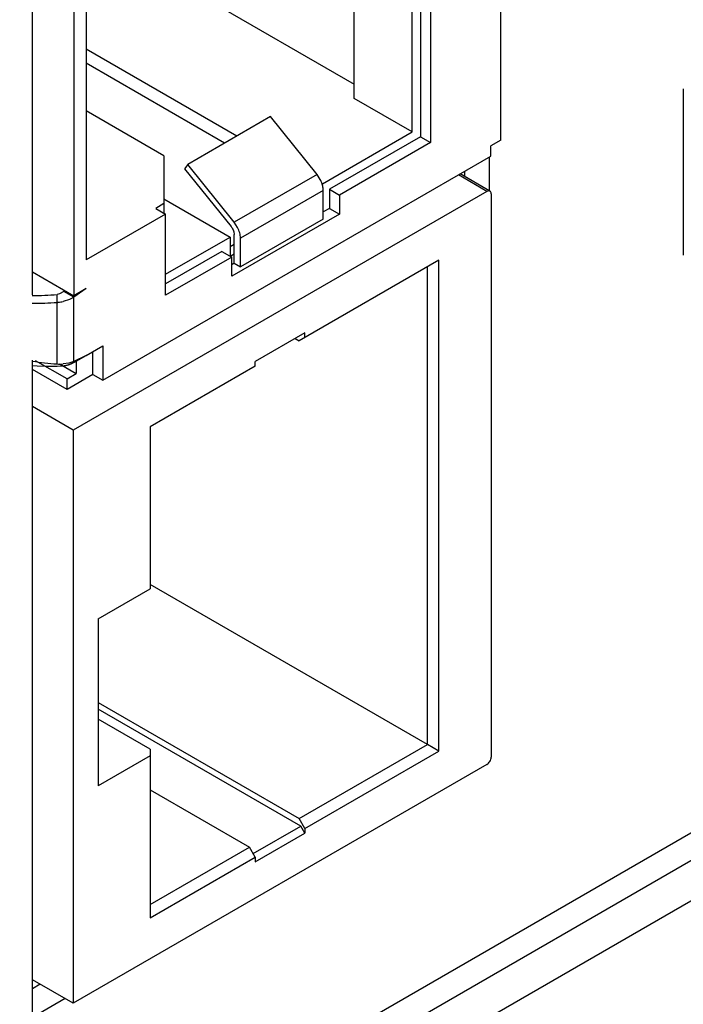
# Model space of a CAD drawing. Header units: inches. Extents: x 0 to 34, y 0 to 22.
# Tile 37 of 133: x 4.151 to 4.577, y 14.171 to 14.802. Entities that reach past the tile are written whole.
import ezdxf

# ---------------------------------------------------------------- set-up
doc = ezdxf.new("R2010")
doc.units = ezdxf.units.IN
doc.header["$LTSCALE"] = 1.87
doc.header["$MEASUREMENT"] = 0
doc.layers.get('0').update_dxf_attribs({"linetype": 'CONTINUOUS'})
doc.layers.add('02___PRT_ALL_AXES', color=7, linetype='CONTINUOUS')

msp = doc.modelspace()

# ---------------------------------------------------------------- linework, layer by layer
at = {"color": 7, "linetype": 'Continuous'}
for p, q in [((4.45965, 14.72526), (4.45965, 15.09267)), ((4.41457, 15.04215), (4.41457, 14.72372)), ((4.40821, 15.03847), (4.4082, 14.7274)), ((4.4029, 14.73046), (4.4029, 15.03541)), ((4.36578, 14.7519), (4.36578, 15.01397)), ((4.186, 14.87649), (4.186, 14.62543)), ((4.19395, 14.86271), (4.19395, 14.64839)), ((4.19395, 14.86029), (4.36578, 14.76108)), ((4.19395, 14.78374), (4.29062, 14.72792)), ((4.28267, 14.72333), (4.19395, 14.77456)), ((4.57666, 14.75818), (4.57666, 14.65141)), ((4.4029, 14.73046), (4.36578, 14.7519)), ((4.2438, 14.71515), (4.19395, 14.74393)), ((4.31208, 14.74031), (4.25905, 14.70969)), ((4.34191, 14.7032), (4.31208, 14.74031)), ((4.34536, 14.69724), (4.4029, 14.73046)), ((4.4082, 14.7274), (4.34987, 14.69372)), ((4.4082, 14.7274), (4.41457, 14.72372)), ((4.41457, 14.72372), (4.35623, 14.69004)), ((4.45965, 14.72526), (4.45328, 14.72158)), ((4.45328, 14.71485), (4.45328, 14.72158)), ((4.20456, 14.57124), (4.45328, 14.71485)), ((4.2438, 14.71515), (4.2438, 14.6784)), ((4.25905, 14.70969), (4.25706, 14.70686)), ((4.28888, 14.67258), (4.25905, 14.70969)), ((4.25706, 14.70686), (4.28689, 14.66975)), ((4.34191, 14.7032), (4.28888, 14.67258)), ((4.34403, 14.69993), (4.34191, 14.7032)), ((4.45084, 14.69237), (4.4326, 14.70291)), ((4.45272, 14.69256), (4.4337, 14.70354)), ((4.43637, 14.70508), (4.43637, 14.702)), ((4.45084, 14.69237), (4.18568, 14.53927)), ((4.34589, 14.69295), (4.29286, 14.66233)), ((4.34589, 14.67458), (4.34589, 14.69295)), ((4.34987, 14.69372), (4.35623, 14.69004)), ((4.34987, 14.69372), (4.34987, 14.68147)), ((4.35623, 14.69004), (4.35623, 14.67779)), ((4.45349, 14.69084), (4.45349, 14.32956)), ((4.2438, 14.68452), (4.2385, 14.68146)), ((4.2438, 14.68759), (4.28623, 14.66309)), ((4.24486, 14.67779), (4.19395, 14.64839)), ((4.2385, 14.68146), (4.24486, 14.67779)), ((4.24486, 14.62574), (4.24486, 14.67779)), ((4.35623, 14.67779), (4.28729, 14.63799)), ((4.34987, 14.68147), (4.34589, 14.67917)), ((4.34987, 14.68147), (4.35623, 14.67779)), ((4.291, 14.66931), (4.28888, 14.67258)), ((4.34589, 14.67458), (4.29286, 14.64396)), ((4.28864, 14.66634), (4.28888, 14.66463)), ((4.28888, 14.64626), (4.28888, 14.66463)), ((4.24486, 14.63921), (4.28623, 14.66309)), ((4.28623, 14.66309), (4.28623, 14.65085)), ((4.28623, 14.65697), (4.28888, 14.6585)), ((4.29286, 14.64396), (4.29286, 14.66233)), ((4.28092, 14.65391), (4.24486, 14.63309)), ((4.28092, 14.65391), (4.28729, 14.65023)), ((4.28623, 14.65085), (4.28888, 14.65238)), ((4.28729, 14.65023), (4.24486, 14.62574)), ((4.28729, 14.63799), (4.28729, 14.65023)), ((4.28888, 14.64626), (4.28729, 14.64534)), ((4.28888, 14.64626), (4.29286, 14.64396)), ((4.42008, 14.64828), (4.33046, 14.59653)), ((4.42008, 14.33354), (4.42008, 14.64828)), ((4.15953, 14.64071), (4.186, 14.62543)), ((4.41266, 14.33782), (4.41266, 14.644)), ((4.17534, 14.62119), (4.17537, 14.62623)), ((4.17692, 14.6266), (4.17537, 14.62623)), ((4.17973, 14.62822), (4.17692, 14.6266)), ((4.18038, 14.62867), (4.17973, 14.62822)), ((4.186, 14.6246), (4.17973, 14.62822)), ((4.19395, 14.63002), (4.186, 14.6246)), ((4.19395, 14.63002), (4.186, 14.62543)), ((4.17533, 14.58173), (4.17534, 14.62119)), ((4.186, 14.58339), (4.186, 14.6246)), ((4.33417, 14.60174), (4.30235, 14.58337)), ((4.33417, 14.59868), (4.33417, 14.60174)), ((4.32781, 14.59807), (4.33046, 14.59653)), ((4.19395, 14.58716), (4.20456, 14.59328)), ((4.19819, 14.57491), (4.19819, 14.58961)), ((4.20456, 14.59328), (4.20456, 14.57124)), ((4.18175, 14.57215), (4.16156, 14.58381)), ((4.17684, 14.58173), (4.18759, 14.57552)), ((4.18287, 14.5823), (4.17924, 14.58173)), ((4.186, 14.58339), (4.18287, 14.5823)), ((4.19395, 14.58716), (4.186, 14.58339)), ((4.18759, 14.58339), (4.18759, 14.57552)), ((4.30235, 14.58031), (4.30235, 14.58337)), ((4.18175, 14.56542), (4.15953, 14.57825)), ((4.18175, 14.57215), (4.18759, 14.57552)), ((4.19819, 14.57491), (4.18175, 14.56542)), ((4.19819, 14.57491), (4.20456, 14.57124)), ((4.30235, 14.58031), (4.235, 14.54142)), ((4.18175, 14.56542), (4.18175, 14.57215)), ((4.18568, 14.53927), (4.15953, 14.55437)), ((4.18568, 14.53927), (4.18567, 14.17186)), ((4.235, 14.54142), (4.235, 14.43762)), ((5.03051, 14.49667), (3.52968, 13.63011)), ((4.20159, 14.41833), (4.235, 14.43762)), ((4.41266, 14.33782), (4.235, 14.4404)), ((4.20159, 14.41833), (4.20159, 14.31117)), ((4.20159, 14.36477), (4.33045, 14.29036)), ((4.33151, 14.28546), (4.20159, 14.36048)), ((4.235, 14.33475), (4.20159, 14.35404)), ((4.33045, 14.29036), (4.41266, 14.33782)), ((4.42008, 14.33354), (4.41266, 14.33782)), ((4.235, 14.33046), (4.20159, 14.31117)), ((4.235, 14.33475), (4.23499, 14.22667)), ((4.33417, 14.28393), (4.42008, 14.33354)), ((4.45084, 14.32496), (4.18567, 14.17186)), ((4.235, 14.30873), (4.29863, 14.27199)), ((4.30102, 14.26785), (4.33151, 14.28546)), ((4.33417, 14.28393), (4.33045, 14.29036)), ((4.33417, 14.28087), (4.33151, 14.28546)), ((4.30235, 14.2625), (4.33417, 14.28087)), ((4.33417, 14.28393), (4.33417, 14.28087)), ((4.23499, 14.23524), (4.29863, 14.27199)), ((4.30235, 14.26556), (4.29863, 14.27199)), ((4.23499, 14.22667), (4.30235, 14.26556)), ((4.30235, 14.26556), (4.30235, 14.2625)), ((4.18567, 14.17186), (4.15953, 14.18695)), ((4.16453, 14.18407), (4.15953, 14.18118))]:
    msp.add_line(p, q, dxfattribs=at)
at = {"color": 3, "linetype": 'Continuous'}
for p, q in [((4.15953, 14.62614), (4.15953, 14.87805)), ((4.45228, 14.71427), (4.45228, 14.69256)), ((4.15953, 14.16281), (4.15953, 14.58412)), ((5.00901, 14.51), (3.44933, 13.60947)), ((4.18044, 14.17488), (4.15953, 14.16281))]:
    msp.add_line(p, q, dxfattribs=at)
at = {"color": 40, "linetype": 'Continuous'}
for p, q in [((4.186, 14.58256), (4.19395, 14.58716)), ((4.16264, 14.58041), (4.15953, 14.58061)), ((4.16898, 14.58013), (4.16264, 14.58041)), ((4.17533, 14.58003), (4.16898, 14.58013)), ((4.17864, 14.58023), (4.17533, 14.58003))]:
    msp.add_line(p, q, dxfattribs=at)
at = {"color": 7, "linetype": 'Continuous'}
for centre, radius, start, end in [((4.15829, 14.84398), 0.21842, 270.29243, 274.48285), ((4.15909, 14.84849), 0.22788, 270.07831, 274.08859), ((4.17348, 14.64713), 0.026, 274.09198, 275.78919), ((4.17355, 14.64663), 0.0255, 275.73724, 282.87911), ((4.19254, 14.80895), 0.22787, 261.63681, 265.6692), ((4.17729, 14.60727), 0.02562, 265.62309, 274.35627)]:
    msp.add_arc(centre, radius, start, end, dxfattribs=at)
for points, knots in [([(4.34541, 14.69637), (4.34533, 14.69667), (4.34497, 14.69789), (4.34447, 14.69907), (4.34403, 14.69993)], [0, 0, 0, 0, 0.243931, 1, 1, 1, 1]), ([(4.34589, 14.69295), (4.34589, 14.69322), (4.34584, 14.69437), (4.34564, 14.69552), (4.34541, 14.69637)], [0, 0, 0, 0, 0.236071, 1, 1, 1, 1]), ([(4.45272, 14.69256), (4.45259, 14.69263), (4.45231, 14.69274), (4.45165, 14.69275), (4.45115, 14.69255), (4.45084, 14.69237)], [0, 0, 0, 0, 0.218407, 0.453109, 1, 1, 1, 1]), ([(4.45349, 14.69084), (4.45349, 14.6912), (4.45342, 14.69173), (4.45307, 14.69229), (4.45284, 14.69249), (4.45272, 14.69256)], [0, 0, 0, 0, 0.546882, 0.781587, 1, 1, 1, 1]), ([(4.28689, 14.66975), (4.28709, 14.6695), (4.28784, 14.66846), (4.28839, 14.66726), (4.28864, 14.66634)], [0, 0, 0, 0, 0.251544, 1, 1, 1, 1]), ([(4.29286, 14.66233), (4.29286, 14.66348), (4.29247, 14.66591), (4.29158, 14.66818), (4.291, 14.66931)], [0, 0, 0, 0, 0.474778, 1, 1, 1, 1]), ([(4.186, 14.6246), (4.18552, 14.62428), (4.18341, 14.62301), (4.18106, 14.62219), (4.17924, 14.62177)], [0, 0, 0, 0, 0.235386, 1, 1, 1, 1]), ([(4.45084, 14.32496), (4.45122, 14.32518), (4.45193, 14.32578), (4.45276, 14.32692), (4.45333, 14.32821), (4.45349, 14.32912), (4.45349, 14.32956)], [0, 0, 0, 0, 0.237024, 0.500007, 0.762986, 1, 1, 1, 1])]:
    msp.add_open_spline(points, degree=3, knots=knots, dxfattribs=at)
at = {"color": 40, "linetype": 'Continuous'}
msp.add_open_spline([(4.186, 14.58256), (4.18573, 14.58243), (4.18535, 14.58222), (4.18481, 14.58195), (4.18438, 14.58177), (4.18397, 14.58158), (4.18352, 14.58142), (4.18307, 14.58126), (4.18262, 14.58109), (4.18214, 14.58097), (4.18166, 14.58083), (4.18118, 14.5807), (4.18068, 14.5806), (4.18019, 14.58048), (4.17951, 14.58037), (4.17898, 14.58029), (4.17864, 14.58023)], degree=3, knots=[0, 0, 0, 0, 0.125, 0.1875, 0.25, 0.3125, 0.375, 0.4375, 0.5, 0.5625, 0.625, 0.6875, 0.75, 0.8125, 0.875, 1, 1, 1, 1], dxfattribs=at)
at = {"layer": '02___PRT_ALL_AXES', "color": 3, "linetype": 'Continuous'}
msp.add_line((5.00912, 14.52782), (3.47081, 13.63962), dxfattribs=at)

doc.saveas('drawing.dxf')
